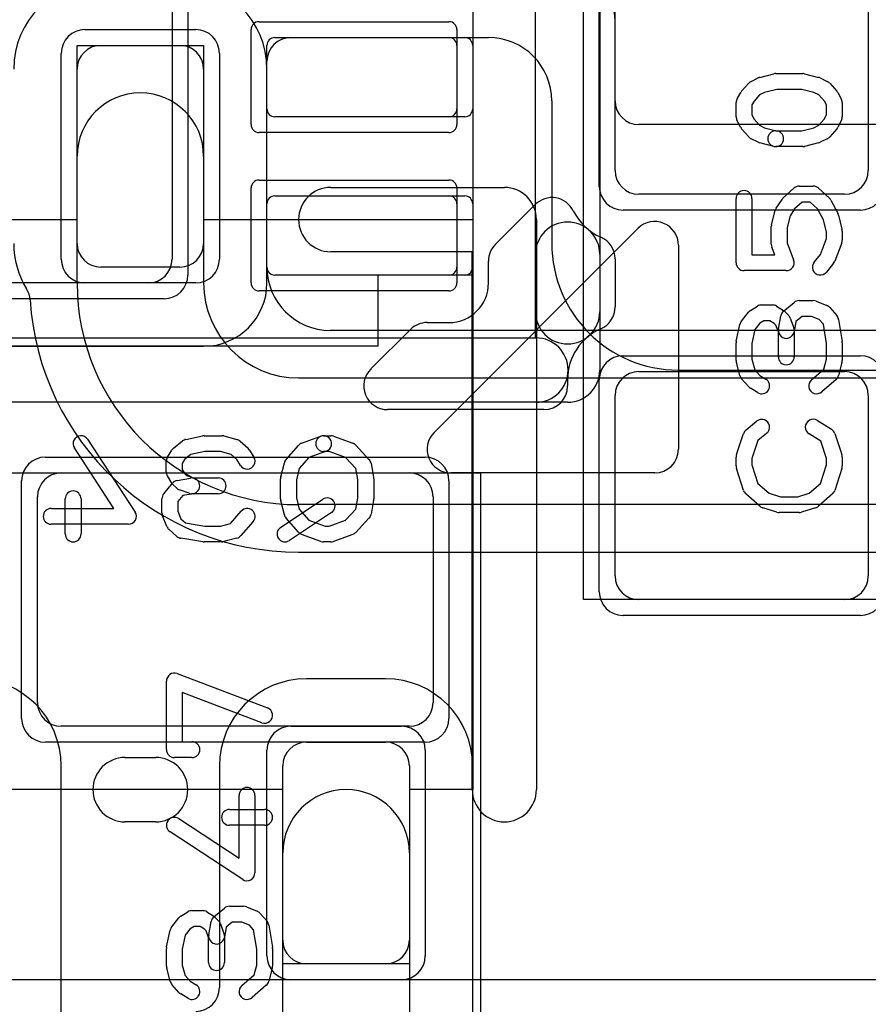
# Model space of a CAD drawing. Extents: x 0 to 20.5, y -1 to 20.
# Tile 6 of 22: x 6.1 to 8.8, y 6.1 to 9.2. Entities that reach past the tile are written whole.
import ezdxf

# ---------------------------------------------------------------- set-up
doc = ezdxf.new("R2010")
doc.units = 0
for name, color, linetype in [('L1', 3, 'CONTINUOUS'), ('L4', 3, 'CONTINUOUS'), ('MetalMask-A', 176, 'CONTINUOUS'), ('MetalMask-B', 176, 'CONTINUOUS'), ('PartsArea-A', 111, 'CONTINUOUS'), ('PartsArea-B', 111, 'CONTINUOUS'), ('PartsSilk-A', 221, 'CONTINUOUS'), ('PartsSilk-B', 221, 'CONTINUOUS'), ('Resist-A', 2, 'CONTINUOUS'), ('Resist-B', 2, 'CONTINUOUS'), ('Silk-A', 140, 'CONTINUOUS'), ('Silk-B', 140, 'CONTINUOUS')]:
    doc.layers.add(name, color=color, linetype=linetype)

msp = doc.modelspace()

# ---------------------------------------------------------------- linework, layer by layer
at = {"layer": 'L1'}
for p, q in [((6.6, 11.125), (6.6, 8.475)), ((8, 8.755), (8, 9.325)), ((8.8, 9.325), (8.8, 8.755)), ((8, 8.97497), (8, 9.225)), ((6.925, 9.175), (7.525, 9.175)), ((6.97497, 9.175), (7.6, 9.175)), ((6.9, 8.95), (6.9, 9.15)), ((7.55, 9.15), (7.55, 8.95)), ((6.9, 8.4), (6.9, 9.10003)), ((7.8, 8.975), (7.8, 8.525)), ((7.525, 8.925), (6.925, 8.925)), ((10.02503, 8.9), (8.07497, 8.9)), ((6.925, 8.675), (7.525, 8.675)), ((8.725, 8.68), (8.075, 8.68)), ((6.9, 8.45), (6.9, 8.65)), ((7.55, 8.65), (7.55, 8.45)), ((6.525, 8.4), (5.075, 8.4)), ((7.525, 8.425), (6.925, 8.425)), ((4.9, 8.2), (6.7, 8.2)), ((8.075, 8.12), (8.725, 8.12)), ((8.2, 8.125), (10.175, 8.125)), ((8, 7.475), (8, 8.045)), ((8.8, 8.045), (8.8, 7.475)), ((6.25, 7.8), (7.35, 7.8)), ((6.175, 7.075), (6.175, 7.725)), ((7.425, 7.725), (7.425, 7.075)), ((8.725, 7.4), (8.075, 7.4)), ((7.35, 7), (6.25, 7)), ((12.6, 6.2), (4.6, 6.2))]:
    msp.add_line(p, q, dxfattribs=at)
for centre, radius, start, end in [((7.8, 9.225), 0.2, 0, 84.78171), ((6.97497, 9.10003), 0.07497, 90, 180), ((6.925, 9.15), 0.025, 90, 180), ((7.525, 9.15), 0.025, 0, 90), ((7.6, 8.975), 0.2, 0, 90), ((8.07497, 8.97497), 0.07497, 180, -90), ((6.925, 8.95), 0.025, 180, -90), ((7.525, 8.95), 0.025, -90, 0), ((8.075, 8.755), 0.075, 180, -90), ((8.725, 8.755), 0.075, -90, 0), ((6.925, 8.65), 0.025, 90, 180), ((7.525, 8.65), 0.025, 0, 90), ((8.2, 8.525), 0.4, 180, -90), ((6.525, 8.475), 0.075, -90, 0), ((6.925, 8.45), 0.025, 180, -90), ((7.525, 8.45), 0.025, -90, 0), ((6.7, 8.4), 0.2, -90, 0), ((8.075, 8.045), 0.075, 90, 180), ((8.725, 8.045), 0.075, 0, 90), ((6.25, 7.725), 0.075, 90, 180), ((7.35, 7.725), 0.075, 0, 90), ((8.075, 7.475), 0.075, 180, -90), ((8.725, 7.475), 0.075, -90, 0), ((6.25, 7.075), 0.075, 180, -90), ((7.35, 7.075), 0.075, -90, 0)]:
    msp.add_arc(centre, radius, start, end, dxfattribs=at)
at = {"layer": 'L4'}
for p, q in [((6.375, 9.15), (6.625, 9.15)), ((6.3, 8.525), (6.3, 9.075)), ((6.7, 9.075), (6.7, 8.525)), ((6.90004, 8.45004), (6.90004, 9.075)), ((6.3, 8.4), (6.3, 8.8)), ((6.7, 8.8), (6.7, 8.4)), ((6.625, 8.45), (6.375, 8.45)), ((9.45551, 8.25004), (7.10004, 8.25004)), ((7, 8.1), (9.45551, 8.1)), ((9.45551, 7.7), (7, 7.7)), ((7, 7.54996), (9.45551, 7.54996)), ((7.275, 7.15004), (7.025, 7.15004)), ((7.025, 6.95), (7.275, 6.95)), ((6.25004, 5.67497), (6.25004, 6.875)), ((6.74996, 6.875), (6.74996, 6.17497)), ((6.95, 6.325), (6.95, 6.875)), ((7.35, 6.875), (7.35, 6.325)), ((7.55004, 5.72501), (7.55004, 6.875)), ((6.95, 5.6), (6.95, 6.6)), ((7.35, 6.6), (7.35, 5.6)), ((7.275, 6.25), (7.025, 6.25))]:
    msp.add_line(p, q, dxfattribs=at)
for centre, radius, start, end in [((6.375, 9.075), 0.27504, 90, 180), ((6.625, 9.075), 0.27504, 0, 90), ((6.375, 9.075), 0.075, 90, 180), ((6.625, 9.075), 0.075, 0, 90), ((6.5, 8.8), 0.2, 0, 180), ((6.37501, 8.52499), 0.27505, 179.99792, -148.41747), ((6.375, 8.525), 0.075, 180, -90), ((6.625, 8.525), 0.075, -90, 0), ((7.10004, 8.45004), 0.2, 180, -90), ((7, 8.4), 0.7, 180, -90), ((7, 8.4), 0.3, 180, -90), ((6.07683, 8.34168), 0.07497, 3.61733, 31.57846), ((7, 8.4), 0.85004, -176.38545, -90), ((5.975, 6.875), 0.27504, 0, 90), ((7.025, 6.875), 0.27504, 90, 180), ((7.275, 6.875), 0.27504, 0, 90), ((7.025, 6.875), 0.075, 90, 180), ((7.275, 6.875), 0.075, 0, 90), ((7.15, 6.6), 0.2, 0, 180), ((7.025, 6.325), 0.075, 180, -90), ((7.275, 6.325), 0.075, -90, 0), ((6.67499, 6.17497), 0.07497, -90, 0)]:
    msp.add_arc(centre, radius, start, end, dxfattribs=at)
at = {"layer": 'MetalMask-A'}
for p, q in [((6.6, 11.125), (6.6, 8.475)), ((8, 8.755), (8, 9.325)), ((8.8, 9.325), (8.8, 8.755)), ((6.925, 9.175), (7.475, 9.175)), ((6.9, 8.95), (6.9, 9.15)), ((7.5, 9.15), (7.5, 8.95)), ((7.475, 8.925), (6.925, 8.925)), ((6.925, 8.675), (7.475, 8.675)), ((8.725, 8.68), (8.075, 8.68)), ((6.9, 8.45), (6.9, 8.65)), ((7.5, 8.65), (7.5, 8.45)), ((6.525, 8.4), (5.075, 8.4)), ((7.475, 8.425), (6.925, 8.425)), ((8.075, 8.12), (8.725, 8.12)), ((8, 7.475), (8, 8.045)), ((8.8, 8.045), (8.8, 7.475)), ((6.25, 7.8), (7.35, 7.8)), ((6.175, 7.075), (6.175, 7.725)), ((7.425, 7.725), (7.425, 7.075)), ((8.725, 7.4), (8.075, 7.4)), ((7.35, 7), (6.25, 7))]:
    msp.add_line(p, q, dxfattribs=at)
for centre, radius, start, end in [((6.925, 9.15), 0.025, 90, 180), ((7.475, 9.15), 0.025, 0, 90), ((6.925, 8.95), 0.025, 180, -90), ((7.475, 8.95), 0.025, -90, 0), ((8.075, 8.755), 0.075, 180, -90), ((8.725, 8.755), 0.075, -90, 0), ((6.925, 8.65), 0.025, 90, 180), ((7.475, 8.65), 0.025, 0, 90), ((6.525, 8.475), 0.075, -90, 0), ((6.925, 8.45), 0.025, 180, -90), ((7.475, 8.45), 0.025, -90, 0), ((8.075, 8.045), 0.075, 90, 180), ((8.725, 8.045), 0.075, 0, 90), ((6.25, 7.725), 0.075, 90, 180), ((7.35, 7.725), 0.075, 0, 90), ((8.075, 7.475), 0.075, 180, -90), ((8.725, 7.475), 0.075, -90, 0), ((6.25, 7.075), 0.075, 180, -90), ((7.35, 7.075), 0.075, -90, 0)]:
    msp.add_arc(centre, radius, start, end, dxfattribs=at)
at = {"layer": 'MetalMask-B'}
for p, q in [((6.375, 9.15), (6.625, 9.15)), ((6.3, 8.525), (6.3, 9.075)), ((6.7, 9.075), (6.7, 8.525)), ((6.625, 8.45), (6.375, 8.45)), ((7.025, 6.95), (7.275, 6.95)), ((6.95, 6.325), (6.95, 6.875)), ((7.35, 6.875), (7.35, 6.325)), ((7.275, 6.25), (7.025, 6.25))]:
    msp.add_line(p, q, dxfattribs=at)
for centre, start, end in [((6.375, 9.075), 90, 180), ((6.625, 9.075), 0, 90), ((6.375, 8.525), 180, -90), ((6.625, 8.525), -90, 0), ((7.025, 6.875), 90, 180), ((7.275, 6.875), 0, 90), ((7.025, 6.325), 180, -90), ((7.275, 6.325), -90, 0)]:
    msp.add_arc(centre, 0.075, start, end, dxfattribs=at)
at = {"layer": 'PartsArea-A'}
for p, q in [((7.55, 11.175), (7.55, 8.425)), ((7.9, 7.4), (7.9, 9.4)), ((7.55, 8.425), (7.25, 8.425)), ((7.25, 8.425), (7.25, 8.2)), ((7.25, 8.2), (4.35, 8.2)), ((6.025, 7.8), (7.575, 7.8)), ((7.575, 7.8), (7.575, 5.2)), ((8.9, 7.4), (7.9, 7.4))]:
    msp.add_line(p, q, dxfattribs=at)
at = {"layer": 'PartsArea-B'}
for p, q in [((6.3, 8.6), (6.3, 9.15)), ((6.3, 9.15), (6.7, 9.15)), ((6.7, 9.15), (6.7, 8.6)), ((5.45, 8.6), (6.3, 8.6)), ((6.7, 8.6), (7.55, 8.6)), ((7.55, 8.6), (7.55, 6.8)), ((6.95, 6.8), (6.05, 6.8)), ((6.95, 6.25), (6.95, 6.8)), ((7.55, 6.8), (7.35, 6.8)), ((7.35, 6.8), (7.35, 6.25)), ((7.35, 6.25), (6.95, 6.25))]:
    msp.add_line(p, q, dxfattribs=at)
at = {"layer": 'PartsSilk-A'}
for p, q in [((7.9516, 11.475), (7.9516, 8.125)), ((7.7484, 8.2266), (7.7484, 11.3734)), ((8.4569, 9.04925), (8.50135, 9.06036)), ((8.50741, 9.06111), (8.59259, 9.06111)), ((8.59865, 9.06036), (8.6431, 9.04925)), ((8.39983, 9.0055), (8.42205, 9.0305)), ((8.42956, 9.03625), (8.45178, 9.04736)), ((8.64822, 9.04736), (8.67044, 9.03625)), ((8.67795, 9.0305), (8.70017, 9.0055)), ((8.3857, 8.98184), (8.39681, 9.00129)), ((8.45623, 8.99368), (8.43894, 8.97423)), ((8.47169, 9.00141), (8.45623, 8.99368)), ((8.51049, 9.01111), (8.47169, 9.00141)), ((8.58951, 9.01111), (8.51049, 9.01111)), ((8.62831, 9.00141), (8.58951, 9.01111)), ((8.64377, 8.99368), (8.62831, 9.00141)), ((8.66106, 8.97423), (8.64377, 8.99368)), ((8.70319, 9.00129), (8.7143, 8.98184)), ((8.38241, 8.925), (8.38241, 8.96944)), ((8.43894, 8.97423), (8.43241, 8.9628)), ((8.43241, 8.9628), (8.43241, 8.9309)), ((8.66759, 8.9628), (8.66106, 8.97423)), ((8.66759, 8.9309), (8.66759, 8.9628)), ((8.71759, 8.96944), (8.71759, 8.925)), ((8.43241, 8.9309), (8.4394, 8.91692)), ((8.6606, 8.91692), (8.66759, 8.9309)), ((8.39616, 8.8916), (8.38505, 8.91382)), ((8.4394, 8.91692), (8.45623, 8.89799)), ((8.45623, 8.89799), (8.47169, 8.89026)), ((8.62831, 8.89026), (8.64377, 8.89799)), ((8.64377, 8.89799), (8.6606, 8.91692)), ((8.71495, 8.91382), (8.70384, 8.8916)), ((8.42205, 8.86117), (8.39983, 8.88617)), ((8.47169, 8.89026), (8.51347, 8.87981)), ((8.50741, 8.88056), (8.58951, 8.88056)), ((8.58951, 8.88056), (8.62831, 8.89026)), ((8.70017, 8.88617), (8.67795, 8.86117)), ((8.45178, 8.84431), (8.42956, 8.85542)), ((8.50135, 8.83131), (8.4569, 8.84242)), ((8.59259, 8.83056), (8.50741, 8.83056)), ((8.6431, 8.84242), (8.59865, 8.83131)), ((8.67044, 8.85542), (8.64822, 8.84431)), ((8.58148, 8.70556), (8.62593, 8.70556)), ((8.53125, 8.66843), (8.56458, 8.69899)), ((8.64283, 8.69899), (8.67616, 8.66843)), ((8.38241, 8.46389), (8.38241, 8.66667)), ((8.43241, 8.66667), (8.43241, 8.48889)), ((8.50883, 8.63609), (8.52735, 8.66387)), ((8.59121, 8.65556), (8.56727, 8.63362)), ((8.6162, 8.65556), (8.59121, 8.65556)), ((8.63921, 8.63446), (8.6162, 8.65556)), ((8.68132, 8.66176), (8.70354, 8.62009)), ((8.49427, 8.58384), (8.50538, 8.62828)), ((8.56727, 8.63362), (8.55283, 8.61196)), ((8.65797, 8.59928), (8.63921, 8.63446)), ((8.70573, 8.61439), (8.71684, 8.56995)), ((8.55283, 8.61196), (8.54352, 8.5747)), ((8.66759, 8.56081), (8.65797, 8.59928)), ((7.42803, 7.92803), (8.07197, 8.57197)), ((8.49352, 8.52222), (8.49352, 8.57778)), ((8.54352, 8.5747), (8.54352, 8.52682)), ((8.66759, 8.54071), (8.66759, 8.56081)), ((8.71759, 8.56389), (8.71759, 8.53611)), ((8.2, 8.51893), (8.2, 7.875)), ((8.54352, 8.52682), (8.5641, 8.47279)), ((8.6484, 8.49034), (8.66759, 8.54071)), ((8.71595, 8.52721), (8.69373, 8.46888)), ((8.43241, 8.48889), (8.50446, 8.48889)), ((8.50446, 8.48889), (8.49516, 8.51332)), ((8.62863, 8.46562), (8.6484, 8.49034)), ((8.68989, 8.46216), (8.66767, 8.43438)), ((8.54074, 8.43889), (8.40741, 8.43889)), ((8.53215, 8.31088), (8.56548, 8.33865)), ((8.58148, 8.34444), (8.62593, 8.34444)), ((8.63554, 8.34252), (8.66887, 8.32864)), ((8.399, 8.27951), (8.42122, 8.30729)), ((8.42749, 8.31287), (8.44971, 8.32676)), ((8.46296, 8.33056), (8.4963, 8.33056)), ((8.50955, 8.32676), (8.53177, 8.31287)), ((8.5362, 8.30935), (8.54731, 8.29824)), ((8.67795, 8.32217), (8.70017, 8.29717)), ((8.4576, 8.27273), (8.44176, 8.25292)), ((8.47013, 8.28056), (8.4576, 8.27273)), ((8.48913, 8.28056), (8.47013, 8.28056)), ((8.50285, 8.27198), (8.48913, 8.28056)), ((8.50803, 8.2668), (8.50285, 8.27198)), ((8.51613, 8.25438), (8.52354, 8.29605)), ((8.55313, 8.2891), (8.56424, 8.25854)), ((8.57117, 8.27831), (8.56535, 8.24562)), ((8.59053, 8.29444), (8.57117, 8.27831)), ((8.62093, 8.29444), (8.59053, 8.29444)), ((8.64437, 8.28468), (8.62093, 8.29444)), ((8.65795, 8.26941), (8.64437, 8.28468)), ((8.70617, 8.28451), (8.71728, 8.21506)), ((8.38295, 8.21626), (8.39406, 8.26904)), ((8.44176, 8.25292), (8.43241, 8.20851)), ((8.51574, 8.2456), (8.50803, 8.2668)), ((8.51574, 8.16667), (8.51574, 8.2456)), ((8.56574, 8.25), (8.56574, 8.16667)), ((8.66759, 8.20912), (8.65795, 8.26941)), ((3.75, 8.2266), (7.7484, 8.2266)), ((8.38241, 8.15556), (8.38241, 8.21111)), ((8.43241, 8.20851), (8.43241, 8.15884)), ((8.66759, 8.15884), (8.66759, 8.20912)), ((8.71759, 8.21111), (8.71759, 8.15556)), ((8.39436, 8.10745), (8.38325, 8.14912)), ((8.43241, 8.15884), (8.44115, 8.12606)), ((8.65929, 8.12769), (8.66759, 8.15884)), ((8.71675, 8.14912), (8.70564, 8.10745)), ((8.44115, 8.12606), (8.45704, 8.10818)), ((8.62058, 8.09381), (8.65929, 8.12769)), ((8.42205, 8.07228), (8.39983, 8.09728)), ((8.45704, 8.10818), (8.47621, 8.0962)), ((8.69794, 8.09508), (8.6535, 8.05619)), ((8.44971, 8.0538), (8.42749, 8.06769)), ((7.85, 8.0234), (3.75, 8.0234)), ((8.41363, 7.93588), (8.44696, 7.96365)), ((8.63918, 7.96564), (8.68362, 7.93787)), ((8.38369, 7.8579), (8.40591, 7.92457)), ((8.4511, 7.90202), (8.43241, 7.84594)), ((8.47896, 7.92523), (8.4511, 7.90202)), ((8.6495, 7.90023), (8.61268, 7.92324)), ((8.66759, 7.84594), (8.6495, 7.90023)), ((8.69409, 7.92457), (8.71631, 7.8579)), ((8.38241, 7.82222), (8.38241, 7.85)), ((8.43241, 7.84594), (8.43241, 7.82612)), ((8.66759, 7.82612), (8.66759, 7.84594)), ((8.71759, 7.85), (8.71759, 7.82222)), ((8.40582, 7.74516), (8.3836, 7.8146)), ((8.43241, 7.82612), (8.45132, 7.76702)), ((8.64868, 7.76702), (8.66759, 7.82612)), ((8.7164, 7.8146), (8.69418, 7.74516)), ((8.125, 7.8), (7.48107, 7.8)), ((8.45132, 7.76702), (8.48656, 7.73618)), ((8.61344, 7.73618), (8.64868, 7.76702)), ((8.45761, 7.69508), (8.41317, 7.73397)), ((8.48656, 7.73618), (8.52234, 7.725)), ((8.52234, 7.725), (8.57766, 7.725)), ((8.57766, 7.725), (8.61344, 7.73618)), ((8.68683, 7.73397), (8.64239, 7.69508)), ((8.51106, 7.67614), (8.46661, 7.69003)), ((8.63339, 7.69003), (8.58894, 7.67614)), ((8.58148, 7.675), (8.51852, 7.675)), ((6.61629, 7.16643), (6.90147, 7.05809)), ((6.58241, 6.92639), (6.58241, 7.14306)), ((6.88371, 7.01135), (6.63241, 7.10682)), ((6.63241, 7.10682), (6.63241, 6.95139)), ((6.63241, 6.95139), (6.66296, 6.95139)), ((6.66296, 6.90139), (6.60741, 6.90139)), ((6.81204, 6.58369), (6.81204, 6.78194)), ((6.86204, 6.78194), (6.86204, 6.5375)), ((6.78148, 6.7375), (6.89259, 6.7375)), ((6.62108, 6.70843), (6.81204, 6.58369)), ((6.89259, 6.6875), (6.78148, 6.6875)), ((6.82337, 6.51657), (6.59374, 6.66657)), ((6.62749, 6.40037), (6.64971, 6.41426)), ((6.66296, 6.41806), (6.6963, 6.41806)), ((6.70955, 6.41426), (6.73177, 6.40037)), ((6.73215, 6.39838), (6.76548, 6.42615)), ((6.78148, 6.43194), (6.82593, 6.43194)), ((6.83554, 6.43002), (6.86887, 6.41614)), ((6.87795, 6.40967), (6.90017, 6.38467)), ((6.599, 6.36701), (6.62122, 6.39479)), ((6.71613, 6.34188), (6.72354, 6.38355)), ((6.7362, 6.39685), (6.74731, 6.38574)), ((6.75313, 6.3766), (6.76424, 6.34604)), ((6.79053, 6.38194), (6.77117, 6.36581)), ((6.82093, 6.38194), (6.79053, 6.38194)), ((6.84437, 6.37218), (6.82093, 6.38194)), ((6.58295, 6.30376), (6.59406, 6.35654)), ((6.6576, 6.36023), (6.64176, 6.34042)), ((6.67013, 6.36806), (6.6576, 6.36023)), ((6.68913, 6.36806), (6.67013, 6.36806)), ((6.70285, 6.35948), (6.68913, 6.36806)), ((6.70803, 6.3543), (6.70285, 6.35948)), ((6.71574, 6.3331), (6.70803, 6.3543)), ((6.77117, 6.36581), (6.76535, 6.33312)), ((6.85795, 6.35691), (6.84437, 6.37218)), ((6.86759, 6.29662), (6.85795, 6.35691)), ((6.90617, 6.37201), (6.91728, 6.30256)), ((6.64176, 6.34042), (6.63241, 6.29601)), ((6.71574, 6.25417), (6.71574, 6.3331)), ((6.76574, 6.3375), (6.76574, 6.25417)), ((6.58241, 6.24306), (6.58241, 6.29861)), ((6.63241, 6.29601), (6.63241, 6.24634)), ((6.86759, 6.24634), (6.86759, 6.29662)), ((6.91759, 6.29861), (6.91759, 6.24306)), ((6.59436, 6.19495), (6.58325, 6.23662)), ((6.63241, 6.24634), (6.64115, 6.21356)), ((6.85929, 6.21519), (6.86759, 6.24634)), ((6.91675, 6.23662), (6.90564, 6.19495)), ((6.64115, 6.21356), (6.65704, 6.19568)), ((6.65704, 6.19568), (6.67621, 6.1837)), ((6.82058, 6.18131), (6.85929, 6.21519)), ((6.62205, 6.15978), (6.59983, 6.18478)), ((6.89794, 6.18258), (6.8535, 6.14369)), ((6.64971, 6.1413), (6.62749, 6.15519))]:
    msp.add_line(p, q, dxfattribs=at)
for centre, radius, start, end in [((8.46296, 9.025), 0.025, 104.03068, 116.56505), ((8.50741, 9.03611), 0.025, 90, 104.03068), ((8.59259, 9.03611), 0.025, 75.96932, 90), ((8.63704, 9.025), 0.025, 63.43495, 75.96932), ((8.44074, 9.01389), 0.025, 116.56505, 138.37217), ((8.65926, 9.01389), 0.025, 41.62783, 63.43495), ((8.41852, 8.98889), 0.025, 138.37217, 150.26649), ((8.68148, 8.98889), 0.025, 29.73351, 41.62783), ((8.40741, 8.96944), 0.025, 150.26649, 180), ((8.69259, 8.96944), 0.025, 0, 29.73351), ((8.40741, 8.925), 0.025, 180, -153.43495), ((8.69259, 8.925), 0.025, -26.56505, 0), ((8.41852, 8.90278), 0.025, -153.43495, -138.37217), ((8.44074, 8.87778), 0.025, -138.37217, -116.56505), ((8.50741, 8.85556), 0.025, 90, -90), ((8.50741, 8.85556), 0.025, -104.03068, 75.96679), ((8.65926, 8.87778), 0.025, -63.43495, -41.62783), ((8.68148, 8.90278), 0.025, -41.62783, -26.56505), ((8.46296, 8.86667), 0.025, -116.56505, -104.03068), ((8.59259, 8.85556), 0.025, -90, -75.96932), ((8.63704, 8.86667), 0.025, -75.96932, -63.43495), ((8.58148, 8.68056), 0.025, 90, 132.51745), ((8.62593, 8.68056), 0.025, 47.4797, 90), ((8.40741, 8.66667), 0.025, 0, 180), ((8.54815, 8.65), 0.025, 132.5203, 146.30993), ((8.65926, 8.65), 0.025, 28.0617, 47.48255), ((8.52963, 8.62222), 0.025, 146.30358, 165.96376), ((8.68148, 8.60833), 0.025, 14.03068, 28.0682), ((8.125, 8.51894), 0.075, -0.00764, 135), ((8.51852, 8.57778), 0.025, 165.96932, 180), ((8.69259, 8.56389), 0.025, 0, 14.03624), ((8.51852, 8.52222), 0.025, 180, -159.14636), ((8.69259, 8.53611), 0.025, -20.8565, 0), ((8.40741, 8.46389), 0.025, 180, -90), ((8.54074, 8.46389), 0.025, -90, 20.8565), ((8.64815, 8.45), 0.025, 141.33303, -38.65478), ((8.67037, 8.47778), 0.025, -38.66697, -20.85364), ((8.58148, 8.31944), 0.025, 90, 129.8005), ((8.62593, 8.31944), 0.025, 67.39424, 90), ((8.44074, 8.29167), 0.025, 122.00538, 141.34522), ((8.46296, 8.30556), 0.025, 90, 122.01002), ((8.4963, 8.30556), 0.025, 57.99462, 90), ((8.54815, 8.29167), 0.025, 129.7909, 169.91674), ((8.51852, 8.29167), 0.025, 45, 57.98998), ((8.65926, 8.30556), 0.025, 41.62783, 67.39112), ((8.41852, 8.26389), 0.025, 141.33303, 168.11298), ((8.52963, 8.28056), 0.025, 19.97136, 45), ((8.68148, 8.28056), 0.025, 9.08937, 41.63069), ((8.54074, 8.25), 0.025, 169.90837, -10.08326), ((8.54074, 8.25), 0.025, 0, 19.97859), ((8.40741, 8.21111), 0.025, 168.11016, 180), ((8.69259, 8.21111), 0.025, 0, 9.08867), ((8.40741, 8.15556), 0.025, 180, -165.07115), ((8.54074, 8.16667), 0.025, 180, 0), ((8.69259, 8.15556), 0.025, -14.92551, 0), ((7.85, 8.125), 0.1016, -90, 0), ((8.41852, 8.11389), 0.025, -165.07449, -138.36931), ((8.46296, 8.075), 0.025, -122.00538, 57.98998), ((8.63704, 8.075), 0.025, 131.18808, -48.81042), ((8.68148, 8.11389), 0.025, -48.81192, -14.92885), ((8.44074, 8.08889), 0.025, -138.37217, -122.01002), ((8.46296, 7.94444), 0.025, -50.2091, 129.8005), ((8.62593, 7.94444), 0.025, 57.99462, -122.00075), ((8.42963, 7.91667), 0.025, 129.7909, 161.57954), ((8.67037, 7.91667), 0.025, 18.42046, 57.99462), ((7.48107, 7.875), 0.075, 135.0054, -90), ((8.125, 7.875), 0.075, -90, 0), ((8.40741, 7.85), 0.025, 161.57954, 180), ((8.69259, 7.85), 0.025, 0, 18.42046), ((8.40741, 7.82222), 0.025, 180, -162.25358), ((8.69259, 7.82222), 0.025, -17.74642, 0), ((8.42963, 7.75278), 0.025, -162.25358, -131.18808), ((8.67037, 7.75278), 0.025, -48.81192, -17.74642), ((8.47407, 7.71389), 0.025, -131.18808, -107.36223), ((8.62593, 7.71389), 0.025, -72.63777, -48.81192), ((8.51852, 7.7), 0.025, -107.36223, -90), ((8.58148, 7.7), 0.025, -90, -72.63777), ((6.60741, 7.14306), 0.025, 69.19449, 180), ((6.89259, 7.03472), 0.025, -110.80551, 69.19819), ((6.66296, 6.92639), 0.025, -90, 90), ((6.60741, 6.92639), 0.025, 180, -90), ((6.83704, 6.78194), 0.025, 0, 180), ((6.78148, 6.7125), 0.025, 90, -90), ((6.89259, 6.7125), 0.025, -90, 90), ((6.60741, 6.6875), 0.025, 56.85026, -123.15356), ((6.83704, 6.5375), 0.025, -123.14974, 0), ((6.66296, 6.39306), 0.025, 90, 122.01002), ((6.6963, 6.39306), 0.025, 57.99462, 90), ((6.78148, 6.40694), 0.025, 90, 129.8005), ((6.82593, 6.40694), 0.025, 67.39424, 90), ((6.85926, 6.39306), 0.025, 41.62783, 67.39112), ((6.64074, 6.37917), 0.025, 122.00538, 141.34522), ((6.74815, 6.37917), 0.025, 129.7909, 169.91674), ((6.71852, 6.37917), 0.025, 45, 57.98998), ((6.72963, 6.36806), 0.025, 19.97136, 45), ((6.88148, 6.36806), 0.025, 9.08937, 41.63069), ((6.61852, 6.35139), 0.025, 141.33303, 168.11298), ((6.74074, 6.3375), 0.025, 0, 19.97859), ((6.74074, 6.3375), 0.025, 169.90837, -10.08326), ((6.60741, 6.29861), 0.025, 168.11016, 180), ((6.89259, 6.29861), 0.025, 0, 9.08867), ((6.74074, 6.25417), 0.025, 180, 0), ((6.60741, 6.24306), 0.025, 180, -165.07115), ((6.89259, 6.24306), 0.025, -14.92551, 0), ((6.61852, 6.20139), 0.025, -165.07449, -138.36931), ((6.88148, 6.20139), 0.025, -48.81192, -14.92885), ((6.64074, 6.17639), 0.025, -138.37217, -122.01002), ((6.66296, 6.1625), 0.025, -122.00538, 57.98998), ((6.83704, 6.1625), 0.025, 131.18808, -48.81042)]:
    msp.add_arc(centre, radius, start, end, dxfattribs=at)
at = {"layer": 'PartsSilk-B'}
for p, q in [((7.1016, 8.7016), (7.65, 8.7016)), ((7.7516, 8.6), (7.7516, 6.8)), ((7.5484, 8.4984), (7.1016, 8.4984)), ((7.5484, 6.8), (7.5484, 8.4984)), ((6.33343, 7.90626), (6.48343, 7.67663)), ((6.60521, 7.87878), (6.63299, 7.901)), ((6.64346, 7.90594), (6.69624, 7.91705)), ((6.70139, 7.91759), (6.75694, 7.91759)), ((6.76338, 7.91675), (6.80505, 7.90564)), ((6.81522, 7.90017), (6.84022, 7.87795)), ((7.00952, 7.89387), (7.07063, 7.91609)), ((7.07917, 7.91759), (7.10139, 7.91759)), ((7.10993, 7.91609), (7.17104, 7.89387)), ((6.41631, 7.68796), (6.29157, 7.87892)), ((6.58574, 7.85029), (6.59963, 7.87251)), ((6.70399, 7.86759), (6.65958, 7.85824)), ((6.75366, 7.86759), (6.70399, 7.86759)), ((6.78644, 7.85885), (6.75366, 7.86759)), ((6.84481, 7.87251), (6.8587, 7.85029)), ((6.96036, 7.84239), (6.99925, 7.88683)), ((7.08771, 7.86909), (7.03264, 7.84907)), ((7.09699, 7.86759), (7.07917, 7.86759)), ((7.14835, 7.84891), (7.09699, 7.86759)), ((7.18074, 7.88747), (7.22241, 7.84303)), ((6.58194, 7.8037), (6.58194, 7.83704)), ((6.63977, 7.8424), (6.63194, 7.82987)), ((6.65958, 7.85824), (6.63977, 7.8424)), ((6.80432, 7.84296), (6.78644, 7.85885)), ((6.8163, 7.82379), (6.80432, 7.84296)), ((7.03264, 7.84907), (7.00196, 7.81401)), ((7.18094, 7.81415), (7.14835, 7.84891)), ((6.63194, 7.82987), (6.63194, 7.81087)), ((6.63194, 7.81087), (6.64052, 7.79715)), ((6.94381, 7.78754), (6.95492, 7.83199)), ((7.00196, 7.81401), (6.99306, 7.7784)), ((7.1875, 7.77916), (7.18094, 7.81415)), ((7.22874, 7.83053), (7.23707, 7.78608)), ((6.59963, 7.76823), (6.58574, 7.79045)), ((6.61645, 7.77646), (6.65812, 7.78387)), ((6.64052, 7.79715), (6.6457, 7.79197)), ((6.6457, 7.79197), (6.6669, 7.78426)), ((6.6669, 7.78426), (6.74583, 7.78426)), ((6.94306, 7.71852), (6.94306, 7.78148)), ((6.99306, 7.7784), (6.99306, 7.7216)), ((7.1875, 7.72084), (7.1875, 7.77916)), ((7.2375, 7.78148), (7.2375, 7.71852)), ((6.57385, 7.73452), (6.60162, 7.76785)), ((6.61426, 7.75269), (6.60315, 7.7638)), ((6.65396, 7.73576), (6.6234, 7.74687)), ((6.2625, 7.60741), (6.2625, 7.71852)), ((6.3125, 7.71852), (6.3125, 7.60741)), ((6.56806, 7.67407), (6.56806, 7.71852)), ((6.63419, 7.72883), (6.61806, 7.70947)), ((6.66688, 7.73465), (6.63419, 7.72883)), ((6.74583, 7.73426), (6.6625, 7.73426)), ((6.94307, 7.62821), (7.07641, 7.7171)), ((6.95492, 7.66801), (6.94381, 7.71246)), ((6.99306, 7.7216), (7.00196, 7.68599)), ((7.18094, 7.68585), (7.1875, 7.72084)), ((7.23707, 7.71392), (7.22874, 7.66947)), ((6.21806, 7.68796), (6.41631, 7.68796)), ((6.61806, 7.70947), (6.61806, 7.67907)), ((7.00196, 7.68599), (7.03264, 7.65093)), ((7.14835, 7.65109), (7.18094, 7.68585)), ((6.58386, 7.63113), (6.56998, 7.66446)), ((6.61806, 7.67907), (6.62782, 7.65563)), ((6.62782, 7.65563), (6.64309, 7.64205)), ((6.78481, 7.64071), (6.81869, 7.67942)), ((6.99925, 7.61317), (6.96036, 7.65761)), ((7.10415, 7.6755), (6.97081, 7.58661)), ((7.03264, 7.65093), (7.08357, 7.63241)), ((7.09699, 7.63241), (7.14835, 7.65109)), ((7.22241, 7.65697), (7.18074, 7.61253)), ((6.4625, 7.63796), (6.21806, 7.63796)), ((6.61533, 7.59983), (6.59033, 7.62205)), ((6.64309, 7.64205), (6.70338, 7.63241)), ((6.70338, 7.63241), (6.75366, 7.63241)), ((6.75366, 7.63241), (6.78481, 7.64071)), ((6.85631, 7.6465), (6.81742, 7.60206)), ((7.08357, 7.63241), (7.09699, 7.63241)), ((6.69744, 7.58272), (6.62799, 7.59383)), ((6.80505, 7.59436), (6.76338, 7.58325)), ((7.07063, 7.58391), (7.00952, 7.60613)), ((7.17104, 7.60613), (7.10993, 7.58391)), ((6.75694, 7.58241), (6.70139, 7.58241)), ((7.10139, 7.58241), (7.07917, 7.58241)), ((6.4516, 6.9016), (6.5484, 6.9016)), ((6.5484, 6.6984), (6.4516, 6.6984))]:
    msp.add_line(p, q, dxfattribs=at)
for centre, radius, start, end in [((7.1016, 8.6), 0.1016, 90, -90), ((7.65, 8.6), 0.1016, 0, 90), ((6.3125, 7.89259), 0.025, 33.14974, -146.84644), ((6.64861, 7.88148), 0.025, 101.88984, 128.66697), ((6.70139, 7.89259), 0.025, 90, 101.88984), ((6.75694, 7.89259), 0.025, 75.07449, 90), ((6.79861, 7.88148), 0.025, 48.37217, 75.07449), ((7.07917, 7.89259), 0.025, 90, -90), ((7.07917, 7.89259), 0.025, -70.02864, 109.9816), ((7.10139, 7.89259), 0.025, 70.02864, 90), ((6.62083, 7.85926), 0.025, 128.66697, 147.99462), ((6.82361, 7.85926), 0.025, 32.00538, 48.37217), ((7.01806, 7.87037), 0.025, 109.97136, 138.81042), ((7.1625, 7.87037), 0.025, 43.15239, 70.0184), ((6.60694, 7.83704), 0.025, 147.99462, 180), ((6.8375, 7.83704), 0.025, -147.99462, 32.01002), ((6.97917, 7.82593), 0.025, 138.81192, 165.96679), ((7.20417, 7.82593), 0.025, 10.60417, 43.15754), ((6.60694, 7.8037), 0.025, 180, -147.99462), ((6.62083, 7.75185), 0.025, 100.09163, 140.2091), ((6.6625, 7.75926), 0.025, -79.90837, 100.08326), ((6.74583, 7.75926), 0.025, -90, 90), ((6.96806, 7.78148), 0.025, 165.96932, 180), ((7.2125, 7.78148), 0.025, 0, 10.61421), ((6.2875, 7.71852), 0.025, 0, 180), ((6.62083, 7.78148), 0.025, -147.99462, -135), ((6.63194, 7.77037), 0.025, -135, -109.97136), ((6.59306, 7.71852), 0.025, 140.2091, 180), ((6.6625, 7.75926), 0.025, -109.97136, -90), ((6.96806, 7.71852), 0.025, 180, -165.96679), ((7.09028, 7.6963), 0.025, -56.30358, 123.68908), ((7.2125, 7.71852), 0.025, -10.60417, 0), ((6.21806, 7.66296), 0.025, 90, -90), ((6.8375, 7.66296), 0.025, -41.18808, 138.81042), ((6.4625, 7.66296), 0.025, -90, 33.15356), ((6.59306, 7.67407), 0.025, 180, -157.39424), ((6.97917, 7.67407), 0.025, -165.96932, -138.81042), ((7.20417, 7.67407), 0.025, -43.15239, -10.61421), ((6.60694, 7.64074), 0.025, -157.39424, -131.62783), ((6.95694, 7.60741), 0.025, 123.69642, -56.31092), ((6.2875, 7.60741), 0.025, 180, 0), ((6.63194, 7.61852), 0.025, -131.62783, -99.08937), ((6.79861, 7.61852), 0.025, -75.07449, -41.18808), ((7.01806, 7.62963), 0.025, -138.81192, -109.9816), ((7.1625, 7.62963), 0.025, -70.02864, -43.15754), ((6.70139, 7.60741), 0.025, -99.08937, -90), ((6.75694, 7.60741), 0.025, -90, -75.07449), ((7.07917, 7.60741), 0.025, -109.97136, -90), ((7.10139, 7.60741), 0.025, -90, -70.0184), ((6.4516, 6.8), 0.1016, 90, -90), ((6.5484, 6.8), 0.1016, -90, 90), ((7.65, 6.8), 0.1016, 180, 0)]:
    msp.add_arc(centre, radius, start, end, dxfattribs=at)
at = {"layer": 'Resist-A'}
for p, q in [((6.65, 11.175), (6.65, 8.425)), ((7.95, 8.705), (7.95, 9.375)), ((6.875, 9.225), (7.475, 9.225)), ((6.85, 8.9), (6.85, 9.2)), ((7.5, 9.2), (7.5, 8.9)), ((7.475, 8.875), (6.875, 8.875)), ((6.875, 8.725), (7.475, 8.725)), ((6.85, 8.4), (6.85, 8.7)), ((7.5, 8.7), (7.5, 8.4)), ((8.775, 8.63), (8.025, 8.63)), ((7.475, 8.375), (6.875, 8.375)), ((6.575, 8.35), (5.025, 8.35)), ((8.025, 8.17), (8.775, 8.17)), ((7.95, 7.425), (7.95, 8.095)), ((6.2, 7.85), (7.4, 7.85)), ((6.125, 7.025), (6.125, 7.775)), ((7.475, 7.775), (7.475, 7.025)), ((8.775, 7.35), (8.025, 7.35)), ((7.4, 6.95), (6.2, 6.95))]:
    msp.add_line(p, q, dxfattribs=at)
for centre, radius, start, end in [((6.875, 9.2), 0.025, 90, 180), ((7.475, 9.2), 0.025, 0, 90), ((6.875, 8.9), 0.025, 180, -90), ((7.475, 8.9), 0.025, -90, 0), ((6.875, 8.7), 0.025, 90, 180), ((7.475, 8.7), 0.025, 0, 90), ((8.025, 8.705), 0.075, 180, -90), ((8.775, 8.705), 0.075, -90, 0), ((6.575, 8.425), 0.075, -90, 0), ((6.875, 8.4), 0.025, 180, -90), ((7.475, 8.4), 0.025, -90, 0), ((8.025, 8.095), 0.075, 90, 180), ((8.775, 8.095), 0.075, 0, 90), ((6.2, 7.775), 0.075, 90, 180), ((7.4, 7.775), 0.075, 0, 90), ((8.025, 7.425), 0.075, 180, -90), ((8.775, 7.425), 0.075, -90, 0), ((6.2, 7.025), 0.075, 180, -90), ((7.4, 7.025), 0.075, -90, 0)]:
    msp.add_arc(centre, radius, start, end, dxfattribs=at)
at = {"layer": 'Resist-B'}
for p, q in [((6.325, 9.2), (6.675, 9.2)), ((6.25, 8.475), (6.25, 9.125)), ((6.75, 9.125), (6.75, 8.475)), ((6.675, 8.4), (6.325, 8.4)), ((6.975, 7), (7.325, 7)), ((6.9, 6.275), (6.9, 6.925)), ((7.4, 6.925), (7.4, 6.275)), ((7.325, 6.2), (6.975, 6.2))]:
    msp.add_line(p, q, dxfattribs=at)
for centre, start, end in [((6.325, 9.125), 90, 180), ((6.675, 9.125), 0, 90), ((6.325, 8.475), 180, -90), ((6.675, 8.475), -90, 0), ((6.975, 6.925), 90, 180), ((7.325, 6.925), 0, 90), ((6.975, 6.275), 180, -90), ((7.325, 6.275), -90, 0)]:
    msp.add_arc(centre, 0.075, start, end, dxfattribs=at)
at = {"layer": 'Silk-A'}
for p, q in [((7.62197, 8.52197), (7.74765, 8.64765)), ((7.7484, 8.3092), (7.7484, 8.4908)), ((7.9516, 8.4908), (7.9516, 8.3092)), ((7.6, 8.4), (7.6, 8.46894)), ((8, 8.47587), (8, 8.32413)), ((7.40607, 8.275), (7.475, 8.275)), ((7.22859, 8.12859), (7.35303, 8.25303)), ((3.83289, 8.2266), (7.75003, 8.2266)), ((7.85, 8.095), (7.85, 8.075)), ((7.75003, 8.0234), (3.83289, 8.0234)), ((7.775, 8), (7.28107, 8))]:
    msp.add_line(p, q, dxfattribs=at)
for centre, radius, start, end in [((7.80068, 8.59462), 0.075, 26.20632, 135), ((8.025, 8.70501), 0.17501, -153.79951, -113.57689), ((7.85, 8.4908), 0.1016, 0, 180), ((7.675, 8.46894), 0.075, 135, 180), ((7.925, 8.47587), 0.075, 0, 66.42224), ((7.475, 8.4), 0.125, -90, 0), ((7.85, 8.3092), 0.1016, 180, 0), ((7.925, 8.32413), 0.075, -66.42224, 0), ((7.40606, 8.2), 0.075, 89.99236, 135), ((8.025, 8.095), 0.175, 113.5782, 180), ((7.75003, 8.125), 0.1016, -90, 90), ((7.28107, 8.075), 0.075, 135.0054, -90), ((7.28162, 8.07556), 0.075, 135, 135.60502), ((7.775, 8.075), 0.075, -90, 0)]:
    msp.add_arc(centre, radius, start, end, dxfattribs=at)
at = {"layer": 'Silk-B'}
for p, q in [((7.1016, 8.7016), (7.65, 8.7016)), ((7.7516, 8.6), (7.7516, 6.8)), ((7.5484, 8.4984), (7.1016, 8.4984)), ((7.5484, 6.8), (7.5484, 8.4984)), ((6.4516, 6.9016), (6.5484, 6.9016)), ((6.5484, 6.6984), (6.4516, 6.6984))]:
    msp.add_line(p, q, dxfattribs=at)
for centre, start, end in [((7.1016, 8.6), 90, -90), ((7.65, 8.6), 0, 90), ((6.4516, 6.8), 90, -90), ((6.5484, 6.8), -90, 90), ((7.65, 6.8), 180, 0)]:
    msp.add_arc(centre, 0.1016, start, end, dxfattribs=at)

doc.saveas('drawing.dxf')
